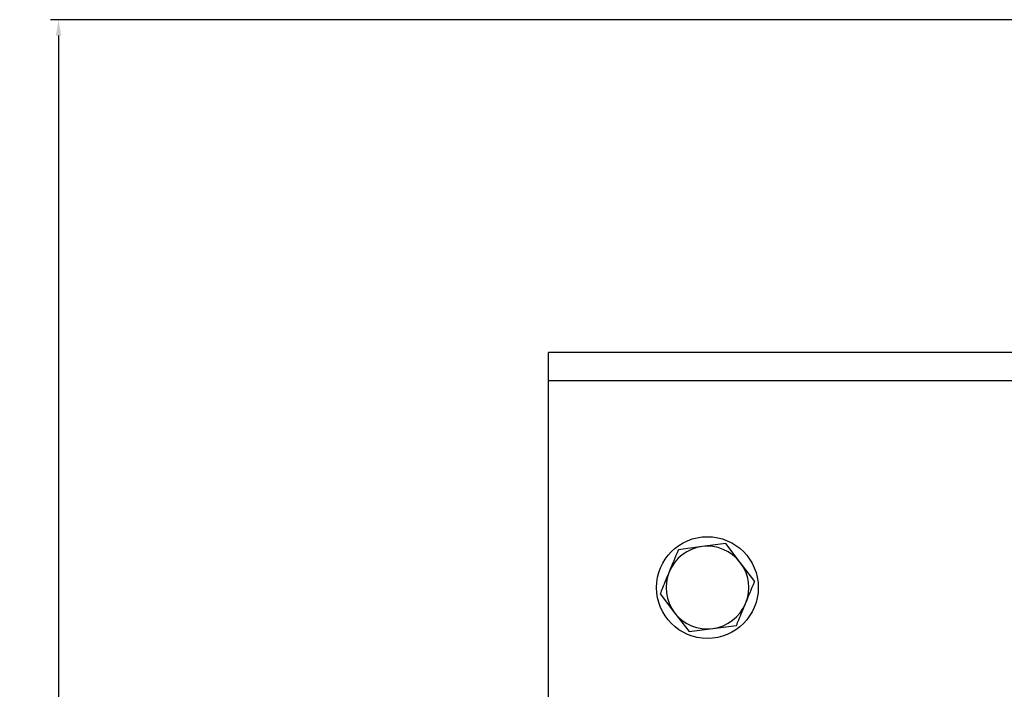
# Model space of a CAD drawing. Header units: millimetres. Extents: x -253 to 673, y -35 to 759.
# Tile 3 of 8: x -249 to -94, y 569 to 674. Entities that reach past the tile are written whole.
import ezdxf

# ---------------------------------------------------------------- set-up
doc = ezdxf.new("R2010")
doc.units = ezdxf.units.MM
doc.layers.get('0').update_dxf_attribs({"lineweight": 50})
doc.styles.add('GOST-2.304_Type-B', font='GOST Common.ttf')
doc.dimstyles.new('ISO-25', dxfattribs={"dimtxt": 5, "dimasz": 2.5, "dimexe": 1.25, "dimexo": 0.625, "dimtad": 1, "dimtoh": 1, "dimdec": 0, "dimtxsty": 'GOST-2.304_Type-B', "dimcen": 2.5, "dimadec": 0, "dimazin": 0, "dimtfac": 1, "dimtdec": 0, "dimtmove": 0, "dimatfit": 3, "dimfxl": 1, "dimarcsym": 0})

# ---------------------------------------------------------------- blocks, each defined once
blk = doc.blocks.new('*D28')
at = {"color": 0, "linetype": 'Continuous', "lineweight": -2, "transparency": 16777216}
for p, q in [((-77.2, 673.88), (-243.82, 673.88)), ((-242.57, 671.38), (-242.57, 391.54)), ((-186.2, 389.04), (-243.82, 389.04))]:
    blk.add_line(p, q, dxfattribs=at)
at = {"color": 0, "linetype": 'Continuous', "transparency": 16777216}
for points in [[(-242.99, 671.38), (-242.15, 671.38), (-242.57, 673.88)], [(-242.99, 391.54), (-242.15, 391.54), (-242.57, 389.04)]]:
    blk.add_solid(points, dxfattribs=at)
at = {"layer": 'Defpoints', "color": 0, "linetype": 'Continuous', "transparency": 16777216}
for p in [(-76.57, 673.88), (-242.57, 389.04), (-185.57, 389.04)]:
    blk.add_point(p, dxfattribs=at)
at = {"color": 0, "linetype": 'Continuous', "lineweight": 18, "transparency": 16777216, "insert": (-248.2, 531.46), "char_height": 5, "attachment_point": 2, "rotation": 90, "style": 'GOST-2.304_Type-B'}
blk.add_mtext('285%%P5', dxfattribs=at)

msp = doc.modelspace()

# ---------------------------------------------------------------- linework, layer by layer
at = {"color": 7, "linetype": 'Continuous', "lineweight": 25}
for p, q in [((84.43, 621.54), (-165.57, 621.54)), ((-165.57, 617.04), (-165.57, 621.54)), ((84.43, 617.04), (-165.57, 617.04)), ((-165.57, 564.54), (-165.57, 617.04)), ((-137.7, 591.47), (-141.42, 590.98)), ((-135.41, 588.49), (-137.7, 591.47)), ((-141.42, 590.98), (-145.14, 590.49)), ((-133.13, 585.51), (-135.41, 588.49)), ((-148.01, 583.56), (-145.73, 580.58)), ((-145.73, 580.58), (-143.45, 577.6)), ((-143.45, 577.6), (-139.73, 578.09)), ((-139.73, 578.09), (-136, 578.58))]:
    msp.add_line(p, q, dxfattribs=at)
msp.add_circle((-140.57, 584.54), 8, dxfattribs=at)
for start, end in [(97.4773, 157.4773), (37.4773, 97.4773), (337.4773, 37.4773), (157.4773, 217.4773), (277.4773, 337.4773), (217.4773, 277.4773)]:
    msp.add_arc((-140.57, 584.54), 6.5, start, end, dxfattribs=at)
for points, knots in [([(-145.14, 590.49), (-145.15, 590.46), (-145.62, 589.32), (-146.11, 588.16), (-146.58, 587.03)], [0, 0, 0, 0, 0.026995, 1, 1, 1, 1]), ([(-146.58, 587.03), (-146.94, 586.16), (-147.42, 585), (-147.89, 583.85), (-148.01, 583.56)], [0, 0, 0, 0, 0.7469333, 1, 1, 1, 1]), ([(-134.57, 582.05), (-134.1, 583.18), (-133.62, 584.34), (-133.14, 585.48), (-133.13, 585.51)], [0, 0, 0, 0, 0.973005, 1, 1, 1, 1]), ([(-136, 578.58), (-135.88, 578.87), (-135.41, 580.02), (-134.93, 581.18), (-134.57, 582.05)], [0, 0, 0, 0, 0.2530667, 1, 1, 1, 1])]:
    msp.add_open_spline(points, degree=3, knots=knots, dxfattribs=at)

# ---------------------------------------------------------------- dimensions: what is measured, and where the dimension line sits
at = {"color": 7, "linetype": 'Continuous', "lineweight": 18}
dim = msp.add_linear_dim(base=(-242.57, 389.04), p1=(-76.57, 673.88), p2=(-185.57, 389.04), angle=90, text='285%%P5', dimstyle='ISO-25', dxfattribs=at)
dim.commit()
dim.dimension.update_dxf_attribs({"geometry": '*D28', "text_midpoint": (-242.57, 531.46), "dimtype": 160})

doc.saveas('drawing.dxf')
